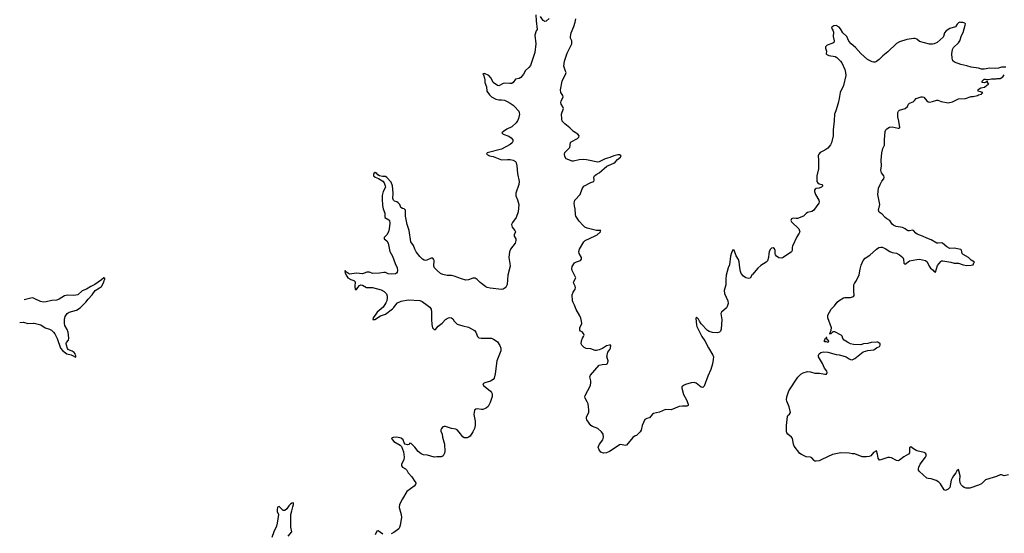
# Model space of a CAD drawing. Header units: inches. Extents: x 2005975 to 2217453, y 644152 to 846769.
# Tile 22 of 162: x 2019798 to 2033510, y 737528 to 744687. Entities that reach past the tile are written whole.
import ezdxf

# ---------------------------------------------------------------- set-up
doc = ezdxf.new("R2010")
doc.units = ezdxf.units.IN
doc.header["$MEASUREMENT"] = 0
for name, color, linetype in [('C0714', 7, 'Continuous'), ('C0723', 7, 'Continuous'), ('C0724', 7, 'Continuous'), ('C0733', 7, 'Continuous'), ('C0734', 7, 'Continuous')]:
    doc.layers.add(name, color=color, linetype=linetype)

msp = doc.modelspace()

# ---------------------------------------------------------------- linework, layer by layer
at = {"layer": 'C0714', "color": 6, "elevation": 300}
for points in [[(2020000, 740802), (2019990, 740807), (2019970, 740812), (2019859, 740784)], [(2019798, 740468), (2019850, 740470), (2019910, 740454), (2019990, 740458), (2020000, 740456)]]:
    msp.add_lwpolyline(points, dxfattribs=at)
at = {"layer": 'C0723', "color": 6, "elevation": 300}
for points in [[(2020544, 740000), (2020575, 739985), (2020582, 739990), (2020580, 740000)], [(2026469, 740000), (2026441, 739930), (2026420, 739750), (2026405, 739690), (2026390, 739670), (2026353, 739650), (2026274, 739626), (2026248, 739610), (2026257, 739590), (2026356, 739510), (2026370, 739490), (2026376, 739470), (2026376, 739436), (2026351, 739350), (2026323, 739297), (2026301, 739279), (2026270, 739261), (2026250, 739253), (2026230, 739252), (2026170, 739261), (2026150, 739260), (2026134, 739246), (2026126, 739214), (2026124, 739184), (2026139, 739090), (2026140, 739030), (2026130, 738991), (2026110, 738943), (2026070, 738884), (2026050, 738868), (2026030, 738860), (2026010, 738857), (2025990, 738860), (2025970, 738871), (2025919, 738939), (2025889, 738969), (2025870, 738978), (2025810, 738987), (2025730, 739018), (2025710, 739018), (2025690, 739010), (2025670, 738990), (2025661, 738970), (2025661, 738950), (2025680, 738910), (2025685, 738870), (2025714, 738770), (2025718, 738670), (2025714, 738646), (2025696, 738610), (2025682, 738598), (2025666, 738594), (2025605, 738595), (2025570, 738588), (2025475, 738615), (2025421, 738621), (2025390, 738635), (2025349, 738669), (2025300, 738730), (2025250, 738782), (2025230, 738783), (2025215, 738765), (2025199, 738761), (2025164, 738770), (2025153, 738790), (2025139, 738830), (2025110, 738854), (2025050, 738867), (2024998, 738862), (2024983, 738857), (2024978, 738850), (2024989, 738830), (2025008, 738810), (2025097, 738757), (2025116, 738736), (2025144, 738664), (2025151, 738591), (2025146, 738550), (2025114, 738490), (2025115, 738470), (2025131, 738451), (2025170, 738428), (2025188, 738410), (2025210, 738370), (2025257, 738317), (2025302, 738250), (2025313, 738230), (2025312, 738210), (2025290, 738183), (2025190, 738110), (2025130, 738010), (2025089, 737930), (2025082, 737890), (2025110, 737790), (2025114, 737750), (2025097, 737643), (2025088, 737610), (2025076, 737590), (2025010, 737541), (2024970, 737522)], [(2029455, 740000), (2029458, 739990), (2029457, 739950), (2029448, 739890), (2029424, 739810), (2029382, 739718), (2029330, 739581), (2029315, 739565), (2029310, 739561), (2029290, 739563), (2029219, 739619), (2029189, 739629), (2029150, 739624), (2029070, 739601), (2029043, 739590), (2029020, 739570), (2029020, 739550), (2029042, 739462), (2029085, 739390), (2029109, 739330), (2029109, 739310), (2029090, 739299), (2029030, 739302), (2028984, 739296), (2028870, 739250), (2028790, 739253), (2028710, 739215), (2028624, 739196), (2028610, 739188), (2028570, 739139), (2028530, 739127), (2028505, 739115), (2028465, 739030), (2028452, 738968), (2028438, 738942), (2028387, 738893), (2028370, 738887), (2028338, 738862), (2028250, 738757), (2028230, 738752), (2028170, 738765), (2028150, 738759), (2028049, 738690), (2028010, 738667), (2027970, 738650), (2027930, 738646), (2027890, 738660), (2027866, 738690), (2027856, 738730), (2027874, 738770), (2027917, 738830), (2027927, 738870), (2027922, 738910), (2027901, 738941), (2027850, 738988), (2027775, 739015), (2027750, 739030), (2027698, 739110), (2027691, 739130), (2027691, 739150), (2027722, 739210), (2027723, 739250), (2027713, 739333), (2027702, 739362), (2027672, 739410), (2027669, 739430), (2027672, 739450), (2027745, 739590), (2027754, 739630), (2027753, 739653), (2027738, 739710), (2027746, 739734), (2027870, 739871), (2027910, 739883), (2027970, 739885), (2027980, 739890), (2027990, 739907), (2027992, 739930), (2027976, 739990), (2027978, 740000)], [(2023537, 737490), (2023586, 737550), (2023575, 737615), (2023572, 737690), (2023576, 737756), (2023572, 737790), (2023590, 737841), (2023601, 737899), (2023612, 737930), (2023612, 737952), (2023590, 737948), (2023570, 737935), (2023548, 737912), (2023518, 737870), (2023490, 737848), (2023467, 737847), (2023410, 737901), (2023390, 737891), (2023384, 737856), (2023384, 737830), (2023403, 737790), (2023391, 737730), (2023386, 737670), (2023375, 737630), (2023339, 737550), (2023310, 737470)], [(2024857, 737517), (2024790, 737563), (2024770, 737558), (2024750, 737507)]]:
    msp.add_lwpolyline(points, dxfattribs=at)
at = {"layer": 'C0724', "color": 6, "elevation": 300}
for points in [[(2026985, 744755), (2026990, 744670), (2027005, 744550), (2026990, 744530), (2026970, 744470), (2026987, 744350), (2026970, 744230), (2026911, 744050), (2026890, 744021), (2026843, 743977), (2026815, 743925), (2026778, 743882), (2026753, 743867), (2026704, 743856), (2026670, 743810), (2026650, 743799), (2026625, 743795), (2026550, 743800), (2026530, 743795), (2026470, 743763), (2026450, 743768), (2026392, 743812), (2026366, 743870), (2026330, 743909), (2026270, 743936), (2026249, 743931), (2026258, 743918), (2026273, 743870), (2026277, 743850), (2026275, 743810), (2026297, 743750), (2026304, 743690), (2026339, 743639), (2026370, 743611), (2026430, 743581), (2026470, 743571), (2026510, 743570), (2026550, 743563), (2026588, 743548), (2026630, 743524), (2026670, 743496), (2026690, 743476), (2026749, 743410), (2026756, 743390), (2026757, 743370), (2026745, 743310), (2026730, 743275), (2026711, 743250), (2026650, 743195), (2026581, 743159), (2026535, 743130), (2026514, 743110), (2026529, 743090), (2026610, 743061), (2026641, 743041), (2026664, 743010), (2026664, 742990), (2026656, 742970), (2026630, 742945), (2026510, 742883), (2026310, 742831), (2026298, 742810), (2026339, 742790), (2026390, 742779), (2026510, 742733), (2026590, 742740), (2026630, 742737), (2026668, 742728), (2026702, 742710), (2026711, 742691), (2026719, 742650), (2026730, 742542), (2026755, 742430), (2026750, 742391), (2026707, 742270), (2026706, 742250), (2026708, 742230), (2026730, 742176), (2026748, 742110), (2026739, 742010), (2026710, 741930), (2026660, 741860), (2026648, 741830), (2026654, 741794), (2026693, 741750), (2026702, 741730), (2026683, 741690), (2026685, 741670), (2026706, 741630), (2026708, 741610), (2026698, 741570), (2026633, 741487), (2026617, 741450), (2026612, 741370), (2026626, 741290), (2026628, 741250), (2026594, 741126), (2026585, 740995), (2026575, 740970), (2026560, 740950), (2026531, 740929), (2026513, 740927), (2026350, 740943), (2026310, 740954), (2026290, 740965), (2026210, 741022), (2026170, 741064), (2026143, 741083), (2026130, 741086), (2026110, 741082), (2026050, 741059), (2026010, 741057), (2025950, 741073), (2025850, 741114), (2025810, 741120), (2025750, 741122), (2025690, 741133), (2025659, 741150), (2025611, 741190), (2025573, 741230), (2025566, 741250), (2025568, 741328), (2025562, 741350), (2025550, 741365), (2025530, 741363), (2025470, 741335), (2025450, 741331), (2025430, 741335), (2025407, 741347), (2025370, 741385), (2025321, 741450), (2025299, 741490), (2025280, 741540), (2025247, 741590), (2025220, 741750), (2025193, 741833), (2025169, 741950), (2025169, 742030), (2025150, 742049), (2025130, 742054), (2025104, 742070), (2025090, 742110), (2025070, 742136), (2025050, 742148), (2025017, 742157), (2025002, 742170), (2024996, 742196), (2024999, 742270), (2024991, 742369), (2024970, 742421), (2024910, 742487), (2024890, 742500), (2024850, 742501), (2024810, 742512), (2024784, 742524), (2024770, 742545), (2024750, 742559), (2024730, 742543), (2024724, 742530), (2024727, 742510), (2024750, 742492), (2024794, 742474), (2024856, 742436), (2024872, 742412), (2024888, 742370), (2024890, 742350), (2024858, 742290), (2024846, 742234), (2024844, 742190), (2024850, 742099), (2024861, 742050), (2024884, 741990), (2024882, 741930), (2024938, 741898), (2024946, 741886), (2024951, 741850), (2024943, 741770), (2024932, 741730), (2024912, 741688), (2024876, 741650), (2024874, 741630), (2024910, 741603), (2024931, 741571), (2024954, 741454), (2024992, 741392), (2025027, 741287), (2025053, 741230), (2025059, 741190), (2025056, 741170), (2025046, 741154), (2025030, 741144), (2024970, 741138), (2024930, 741144), (2024890, 741162), (2024870, 741165), (2024810, 741152), (2024711, 741151), (2024670, 741166), (2024631, 741169), (2024570, 741146), (2024490, 741153), (2024390, 741142), (2024336, 741176), (2024330, 741193), (2024327, 741173), (2024330, 741155), (2024352, 741110), (2024369, 741090), (2024410, 741066), (2024453, 741053), (2024470, 741032), (2024467, 740967), (2024470, 740926), (2024490, 740925), (2024505, 740955), (2024530, 740980), (2024550, 740989), (2024570, 740987), (2024630, 740955), (2024710, 740952), (2024830, 740922), (2024876, 740896), (2024904, 740864), (2024915, 740835), (2024917, 740810), (2024911, 740770), (2024899, 740741), (2024858, 740682), (2024774, 740610), (2024759, 740581), (2024721, 740530), (2024715, 740510), (2024726, 740506), (2024745, 740510), (2024821, 740559), (2024890, 740583), (2024990, 740655), (2025010, 740676), (2025030, 740710), (2025061, 740739), (2025110, 740764), (2025210, 740782), (2025370, 740774), (2025401, 740761), (2025474, 740710), (2025510, 740678), (2025528, 740650), (2025534, 740610), (2025531, 740511), (2025537, 740437), (2025548, 740390), (2025570, 740367), (2025590, 740367), (2025627, 740413), (2025681, 740459), (2025730, 740510), (2025770, 740532), (2025790, 740535), (2025810, 740531), (2025830, 740515), (2025850, 740486), (2025890, 740445), (2025970, 740418), (2026050, 740403), (2026130, 740355), (2026149, 740330), (2026173, 740270), (2026192, 740252), (2026226, 740246), (2026330, 740250), (2026367, 740247), (2026396, 740236), (2026433, 740213), (2026450, 740196), (2026486, 740146), (2026498, 740110), (2026498, 740070), (2026469, 740000)], [(2027170, 744705), (2027130, 744667), (2027110, 744660), (2027105, 744665), (2027090, 744677), (2027050, 744733)], [(2027978, 740000), (2027980, 740010), (2027988, 740052), (2028016, 740090), (2028025, 740110), (2028030, 740150), (2028012, 740152), (2027970, 740140), (2027916, 740104), (2027870, 740084), (2027830, 740076), (2027810, 740078), (2027750, 740097), (2027685, 740105), (2027658, 740118), (2027627, 740150), (2027619, 740170), (2027624, 740210), (2027634, 740246), (2027650, 740270), (2027657, 740290), (2027650, 740314), (2027630, 740334), (2027607, 740347), (2027599, 740359), (2027598, 740390), (2027625, 740450), (2027623, 740483), (2027613, 740527), (2027599, 740559), (2027547, 740647), (2027526, 740710), (2027505, 740745), (2027498, 740770), (2027490, 740850), (2027507, 740890), (2027532, 740930), (2027538, 740950), (2027533, 740973), (2027513, 741010), (2027509, 741030), (2027544, 741090), (2027491, 741190), (2027487, 741213), (2027494, 741246), (2027523, 741297), (2027550, 741313), (2027610, 741330), (2027623, 741350), (2027620, 741370), (2027589, 741430), (2027586, 741454), (2027596, 741490), (2027652, 741590), (2027673, 741610), (2027810, 741672), (2027841, 741690), (2027886, 741730), (2027884, 741736), (2027891, 741750), (2027830, 741750), (2027703, 741783), (2027670, 741797), (2027642, 741822), (2027590, 741879), (2027544, 741950), (2027537, 741970), (2027534, 742050), (2027522, 742090), (2027519, 742130), (2027522, 742150), (2027530, 742170), (2027605, 742250), (2027632, 742330), (2027654, 742366), (2027750, 742419), (2027795, 742430), (2027798, 742450), (2027795, 742490), (2027804, 742510), (2027827, 742530), (2027870, 742553), (2027976, 742644), (2028070, 742686), (2028090, 742700), (2028123, 742737), (2028167, 742770), (2028175, 742790), (2028150, 742804), (2028130, 742804), (2028070, 742787), (2028016, 742764), (2027950, 742746), (2027870, 742705), (2027850, 742701), (2027690, 742732), (2027644, 742736), (2027590, 742735), (2027510, 742713), (2027490, 742713), (2027410, 742745), (2027390, 742782), (2027386, 742810), (2027390, 742835), (2027457, 742903), (2027470, 742973), (2027477, 742983), (2027566, 743030), (2027586, 743050), (2027591, 743070), (2027571, 743090), (2027510, 743130), (2027461, 743181), (2027390, 743234), (2027354, 743270), (2027346, 743306), (2027345, 743370), (2027369, 743450), (2027363, 743470), (2027338, 743510), (2027335, 743530), (2027338, 743550), (2027367, 743610), (2027363, 743630), (2027333, 743670), (2027329, 743709), (2027354, 743830), (2027405, 743935), (2027406, 743950), (2027401, 743970), (2027378, 744038), (2027385, 744110), (2027421, 744219), (2027486, 744350), (2027487, 744390), (2027470, 744430), (2027467, 744450), (2027477, 744503), (2027515, 744590), (2027534, 744650), (2027541, 744699)], [(2030000, 741133), (2029970, 741085), (2029950, 741079), (2029910, 741090), (2029880, 741110), (2029845, 741150), (2029835, 741175), (2029826, 741226), (2029819, 741310), (2029810, 741342), (2029777, 741397), (2029750, 741472), (2029730, 741479), (2029710, 741436), (2029696, 741390), (2029682, 741270), (2029662, 741230), (2029636, 741124), (2029630, 741070), (2029631, 740989), (2029610, 740910), (2029613, 740870), (2029661, 740770), (2029662, 740730), (2029651, 740690), (2029640, 740670), (2029571, 740610), (2029561, 740590), (2029578, 740510), (2029566, 740374), (2029556, 740344), (2029544, 740330), (2029510, 740322), (2029448, 740328), (2029400, 740340), (2029376, 740356), (2029287, 740447), (2029263, 740483), (2029250, 740514), (2029230, 740538), (2029223, 740537), (2029214, 740526), (2029223, 740430), (2029229, 740409), (2029296, 740270), (2029338, 740210), (2029390, 740112), (2029452, 740010), (2029455, 740000)], [(2020580, 740000), (2020577, 740010), (2020570, 740030), (2020556, 740050), (2020530, 740068), (2020490, 740079), (2020474, 740090), (2020464, 740104), (2020448, 740150), (2020445, 740175), (2020450, 740189), (2020479, 740221), (2020483, 740250), (2020474, 740330), (2020458, 740370), (2020426, 740426), (2020420, 740450), (2020421, 740510), (2020431, 740549), (2020460, 740590), (2020488, 740612), (2020590, 740640), (2020640, 740670), (2020718, 740750), (2020750, 740793), (2020808, 740850), (2020848, 740912), (2020911, 740950), (2020936, 740970), (2020970, 741030), (2020973, 741050), (2020986, 741070), (2020984, 741084), (2020970, 741091), (2020939, 741061), (2020844, 740996), (2020788, 740970), (2020730, 740932), (2020670, 740909), (2020610, 740853), (2020550, 740841), (2020470, 740845), (2020423, 740837), (2020350, 740793), (2020310, 740778), (2020248, 740772), (2020168, 740752), (2020130, 740750), (2020090, 740758), (2020000, 740802)], [(2020000, 740456), (2020093, 740433), (2020154, 740390), (2020214, 740374), (2020240, 740360), (2020270, 740330), (2020287, 740307), (2020321, 740241), (2020368, 740110), (2020399, 740070), (2020453, 740030), (2020515, 740015), (2020544, 740000)]]:
    msp.add_lwpolyline(points, dxfattribs=at)
at = {"layer": 'C0733', "color": 6, "elevation": 300}
for points in [[(2033570, 738342), (2033509, 738329), (2033470, 738342), (2033450, 738343), (2033401, 738319), (2033250, 738274), (2033190, 738220), (2033150, 738199), (2033030, 738159), (2032977, 738157), (2032950, 738167), (2032930, 738181), (2032910, 738204), (2032897, 738230), (2032891, 738270), (2032893, 738330), (2032870, 738417), (2032850, 738401), (2032835, 738370), (2032801, 738330), (2032782, 738298), (2032772, 738270), (2032750, 738167), (2032730, 738144), (2032690, 738125), (2032670, 738132), (2032619, 738219), (2032599, 738239), (2032562, 738262), (2032520, 738280), (2032490, 738288), (2032450, 738291), (2032430, 738298), (2032329, 738390), (2032317, 738410), (2032314, 738426), (2032318, 738450), (2032340, 738490), (2032412, 738590), (2032422, 738610), (2032420, 738630), (2032410, 738644), (2032393, 738653), (2032290, 738680), (2032245, 738705), (2032210, 738733), (2032190, 738721), (2032188, 738652), (2032177, 738630), (2032110, 738592), (2032050, 738548), (2032030, 738540), (2032010, 738541), (2031941, 738581), (2031910, 738587), (2031890, 738584), (2031790, 738550), (2031770, 738548), (2031754, 738574), (2031744, 738630), (2031730, 738678), (2031690, 738654), (2031650, 738610), (2031630, 738601), (2031590, 738592), (2031530, 738592), (2031430, 738634), (2031390, 738636), (2031350, 738646), (2031232, 738648), (2031115, 738625), (2030970, 738556), (2030930, 738540), (2030890, 738533), (2030870, 738535), (2030861, 738541), (2030830, 738579), (2030811, 738590), (2030750, 738594), (2030685, 738625), (2030662, 738642), (2030584, 738744), (2030574, 738770), (2030559, 738850), (2030544, 738870), (2030495, 738910), (2030482, 738930), (2030478, 738950), (2030476, 739030), (2030490, 739155), (2030496, 739170), (2030517, 739190), (2030530, 739210), (2030513, 739290), (2030480, 739370), (2030477, 739390), (2030481, 739430), (2030510, 739515), (2030635, 739705), (2030676, 739744), (2030710, 739767), (2030770, 739782), (2030810, 739778), (2030870, 739761), (2030938, 739758), (2031010, 739745), (2031032, 739748), (2031042, 739770), (2031036, 739790), (2031008, 739828), (2030977, 739897), (2030924, 739990), (2030923, 740000)], [(2031261, 740000), (2031307, 739987), (2031350, 739958), (2031370, 739950), (2031390, 739948), (2031430, 739966), (2031473, 740000)]]:
    msp.add_lwpolyline(points, dxfattribs=at)
at = {"layer": 'C0734', "color": 6, "elevation": 300}
for points in [[(2033530, 744025), (2033470, 744025), (2033430, 744010), (2033390, 744004), (2033310, 744009), (2033230, 743998), (2033190, 743998), (2033150, 744011), (2033050, 744023), (2032990, 744043), (2032902, 744062), (2032814, 744094), (2032795, 744115), (2032782, 744150), (2032778, 744210), (2032789, 744270), (2032802, 744298), (2032870, 744363), (2032890, 744390), (2032914, 744466), (2032936, 744510), (2032966, 744610), (2032968, 744628), (2032959, 744639), (2032934, 744646), (2032906, 744646), (2032890, 744652), (2032870, 744642), (2032854, 744626), (2032830, 744585), (2032750, 744563), (2032699, 744530), (2032676, 744504), (2032663, 744450), (2032657, 744443), (2032573, 744370), (2032534, 744350), (2032510, 744344), (2032470, 744347), (2032330, 744381), (2032290, 744413), (2032270, 744423), (2032250, 744425), (2032151, 744409), (2032050, 744376), (2032010, 744353), (2031890, 744239), (2031816, 744184), (2031769, 744131), (2031730, 744103), (2031710, 744094), (2031690, 744094), (2031670, 744101), (2031605, 744130), (2031510, 744216), (2031438, 744298), (2031378, 744350), (2031346, 744386), (2031315, 744450), (2031263, 744503), (2031230, 744559), (2031210, 744584), (2031170, 744607), (2031138, 744602), (2031110, 744582), (2031104, 744570), (2031122, 744542), (2031131, 744511), (2031126, 744450), (2031140, 744390), (2031137, 744370), (2031123, 744357), (2031044, 744330), (2031021, 744310), (2031021, 744290), (2031035, 744250), (2031030, 744210), (2031039, 744199), (2031068, 744188), (2031154, 744174), (2031178, 744158), (2031230, 744110), (2031246, 744086), (2031290, 743990), (2031299, 743950), (2031301, 743910), (2031269, 743770), (2031223, 743670), (2031211, 743589), (2031196, 743524), (2031163, 743417), (2031144, 743370), (2031142, 743278), (2031128, 743152), (2031125, 743070), (2031104, 742970), (2031090, 742942), (2031050, 742897), (2031011, 742869), (2030946, 742834), (2030927, 742813), (2030919, 742790), (2030923, 742730), (2030921, 742610), (2030901, 742510), (2030897, 742450), (2030901, 742430), (2030911, 742411), (2030930, 742401), (2030969, 742390), (2030981, 742370), (2030965, 742350), (2030930, 742338), (2030890, 742332), (2030877, 742323), (2030868, 742310), (2030867, 742290), (2030879, 742250), (2030926, 742170), (2030930, 742150), (2030926, 742130), (2030851, 742029), (2030830, 742012), (2030770, 741999), (2030750, 741986), (2030711, 741949), (2030630, 741917), (2030610, 741914), (2030570, 741918), (2030544, 741910), (2030537, 741890), (2030548, 741870), (2030650, 741772), (2030661, 741730), (2030655, 741710), (2030620, 741660), (2030562, 741530), (2030556, 741510), (2030556, 741470), (2030547, 741450), (2030430, 741370), (2030410, 741365), (2030370, 741369), (2030336, 741390), (2030324, 741410), (2030320, 741430), (2030320, 741470), (2030310, 741494), (2030290, 741505), (2030270, 741501), (2030250, 741485), (2030235, 741450), (2030229, 741430), (2030225, 741370), (2030210, 741326), (2030193, 741307), (2030119, 741261), (2030077, 741223), (2030003, 741137), (2030000, 741133)], [(2031473, 740000), (2031544, 740056), (2031610, 740078), (2031693, 740087), (2031730, 740114), (2031770, 740130), (2031781, 740150), (2031779, 740170), (2031764, 740184), (2031752, 740192), (2031734, 740194), (2031654, 740186), (2031610, 740174), (2031550, 740167), (2031510, 740157), (2031410, 740161), (2031370, 740168), (2031326, 740190), (2031280, 740220), (2031263, 740243), (2031250, 740274), (2031236, 740290), (2031150, 740336), (2031124, 740336), (2031092, 740308), (2031074, 740310), (2031085, 740315), (2031083, 740323), (2031099, 740361), (2031103, 740390), (2031054, 740530), (2031050, 740550), (2031054, 740570), (2031099, 740650), (2031143, 740697), (2031181, 740750), (2031210, 740773), (2031270, 740811), (2031290, 740816), (2031370, 740816), (2031408, 740830), (2031417, 740843), (2031421, 740850), (2031412, 740892), (2031415, 740990), (2031423, 741010), (2031453, 741050), (2031490, 741130), (2031501, 741210), (2031516, 741264), (2031545, 741330), (2031570, 741361), (2031637, 741403), (2031729, 741490), (2031763, 741510), (2031790, 741517), (2031810, 741514), (2031850, 741498), (2031916, 741456), (2031950, 741444), (2032010, 741432), (2032050, 741409), (2032096, 741370), (2032104, 741350), (2032110, 741293), (2032123, 741283), (2032130, 741281), (2032190, 741325), (2032290, 741345), (2032328, 741348), (2032412, 741332), (2032434, 741313), (2032464, 741250), (2032483, 741223), (2032517, 741197), (2032530, 741181), (2032550, 741169), (2032581, 741259), (2032624, 741316), (2032636, 741324), (2032654, 741326), (2032765, 741305), (2032810, 741291), (2032870, 741295), (2032939, 741270), (2032990, 741261), (2033050, 741263), (2033078, 741270), (2033084, 741296), (2033093, 741307), (2033050, 741335), (2033010, 741370), (2032936, 741416), (2032924, 741430), (2032913, 741473), (2032903, 741483), (2032810, 741501), (2032750, 741499), (2032710, 741521), (2032650, 741572), (2032630, 741577), (2032590, 741570), (2032570, 741572), (2032490, 741617), (2032430, 741641), (2032370, 741671), (2032298, 741698), (2032278, 741710), (2032247, 741747), (2032230, 741752), (2032190, 741744), (2032170, 741745), (2032150, 741753), (2032130, 741770), (2032091, 741791), (2032006, 741806), (2031970, 741819), (2031950, 741838), (2031916, 741890), (2031873, 741913), (2031851, 741930), (2031810, 741974), (2031766, 742006), (2031756, 742030), (2031774, 742110), (2031748, 742250), (2031760, 742340), (2031780, 742390), (2031804, 742436), (2031832, 742468), (2031838, 742490), (2031833, 742510), (2031801, 742550), (2031790, 742590), (2031801, 742650), (2031796, 742730), (2031802, 742830), (2031820, 742890), (2031842, 742938), (2031840, 743010), (2031852, 743128), (2031860, 743150), (2031873, 743167), (2031910, 743188), (2031950, 743194), (2032030, 743176), (2032044, 743176), (2032054, 743186), (2032042, 743270), (2032026, 743334), (2032029, 743391), (2032036, 743410), (2032050, 743427), (2032130, 743450), (2032162, 743478), (2032176, 743510), (2032190, 743525), (2032239, 743541), (2032260, 743560), (2032283, 743590), (2032350, 743613), (2032370, 743613), (2032390, 743605), (2032430, 743554), (2032450, 743542), (2032470, 743539), (2032510, 743546), (2032570, 743566), (2032586, 743566), (2032630, 743546), (2032730, 743528), (2032790, 743540), (2032870, 743583), (2032970, 743588), (2033050, 743615), (2033076, 743616), (2033137, 743630), (2033150, 743638), (2033191, 743650), (2033197, 743663), (2033212, 743670), (2033148, 743688), (2033147, 743713), (2033183, 743737), (2033233, 743747), (2033265, 743775), (2033292, 743790), (2033274, 743810), (2033274, 743830), (2033270, 743834), (2033262, 743818), (2033235, 743805), (2033202, 743810), (2033201, 743830), (2033230, 743857), (2033250, 743859), (2033290, 743853), (2033330, 743862), (2033396, 743864), (2033408, 743868), (2033450, 743866), (2033490, 743889), (2033510, 743918)], [(2030923, 740000), (2030922, 740010), (2030930, 740029), (2030953, 740047), (2030990, 740058), (2031054, 740054), (2031170, 740020), (2031210, 740014), (2031261, 740000)]]:
    msp.add_lwpolyline(points, dxfattribs=at)
msp.add_lwpolyline([(2031030, 740259), (2031021, 740239), (2031007, 740230), (2031005, 740215), (2030998, 740210), (2031010, 740201), (2031030, 740202), (2031050, 740194), (2031062, 740198), (2031066, 740210), (2031043, 740223), (2031037, 740257)], close=True, dxfattribs=at)

doc.saveas('drawing.dxf')
